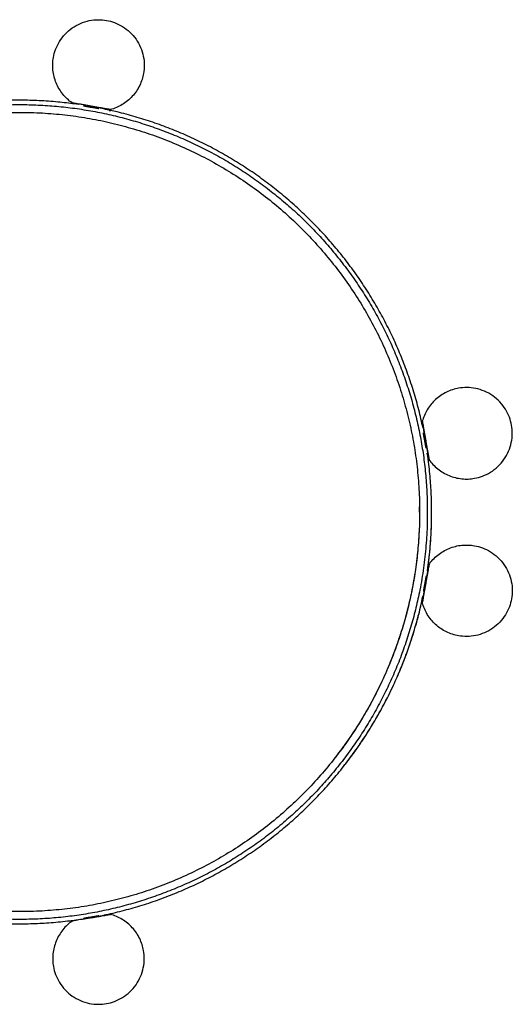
# Model space of a CAD drawing. Header units: millimetres. Extents: x 827 to 1903, y -3762 to 2342.
# Tile 2 of 3: x 1365 to 1903, y 700 to 1776. Entities that reach past the tile are written whole.
import ezdxf

# ---------------------------------------------------------------- set-up
doc = ezdxf.new("R2010")
doc.units = ezdxf.units.MM
doc.header["$LTSCALE"] = 10

msp = doc.modelspace()

# ---------------------------------------------------------------- linework, layer by layer
at = {"color": 7, "linetype": 'Continuous', "lineweight": 25}
for p, q in [((1422.1, 1685.4), (1422, 1684.4)), ((1443.4, 1680.6), (1443.6, 1681.6)), ((1464.8, 1676.8), (1465, 1677.8)), ((1805, 1337.8), (1804.1, 1337.6)), ((1807.8, 1316.2), (1808.8, 1316.3)), ((1811.6, 1294.7), (1812.6, 1294.9)), ((1802.2, 1238.1), (1802, 1243.8)), ((1812.6, 1181.4), (1811.6, 1181.5)), ((1807.8, 1160.1), (1808.8, 1160)), ((1804.1, 1138.7), (1805, 1138.5)), ((1465, 798.5), (1464.8, 799.4)), ((1422, 791.9), (1422.1, 790.9)), ((1443.4, 795.7), (1443.6, 794.7))]:
    msp.add_line(p, q, dxfattribs=at)
for points, knots in [([(1402.2, 1734.9), (1402.7, 1737.8), (1403.5, 1740.7), (1405.7, 1746.6), (1407.1, 1749.6), (1410.6, 1755.2), (1412.6, 1757.9), (1417.3, 1762.9), (1419.9, 1765.2), (1425.6, 1769.1), (1428.6, 1770.8), (1434.9, 1773.5), (1438.1, 1774.5), (1444.6, 1775.8), (1447.8, 1776.1), (1454.1, 1776.2), (1457.2, 1775.9), (1460.1, 1775.4)], [0, 0, 0, 0, 0.125, 0.125, 0.25, 0.25, 0.375, 0.375, 0.5, 0.5, 0.625, 0.625, 0.75, 0.75, 0.875, 0.875, 1, 1, 1, 1]), ([(1460.1, 1775.4), (1463, 1774.9), (1466, 1774.1), (1471.9, 1771.9), (1474.8, 1770.5), (1480.4, 1767), (1483.1, 1765), (1488.1, 1760.3), (1490.4, 1757.7), (1494.4, 1752), (1496, 1749), (1498.7, 1742.7), (1499.7, 1739.5), (1501.1, 1733), (1501.4, 1729.7), (1501.4, 1723.5), (1501.2, 1720.4), (1500.7, 1717.5)], [0, 0, 0, 0, 0.125, 0.125, 0.25, 0.25, 0.375, 0.375, 0.5, 0.5, 0.625, 0.625, 0.75, 0.75, 0.875, 0.875, 1, 1, 1, 1]), ([(1422.6, 1685.3), (1420.8, 1686.6), (1419, 1688), (1415.6, 1691.2), (1414, 1692.9), (1411, 1696.6), (1409.7, 1698.5), (1407.2, 1702.7), (1406.1, 1704.9), (1404.3, 1709.3), (1403.5, 1711.6), (1402.3, 1716.3), (1401.9, 1718.7), (1401.4, 1723.4), (1401.4, 1725.8), (1401.5, 1730.4), (1401.8, 1732.7), (1402.2, 1734.9)], [0, 0, 0, 0, 0.125, 0.125, 0.25, 0.25, 0.375, 0.375, 0.5, 0.5, 0.625, 0.625, 0.75, 0.75, 0.875, 0.875, 1, 1, 1, 1]), ([(1500.7, 1717.5), (1500.3, 1715.3), (1499.7, 1713.1), (1498.3, 1708.7), (1497.4, 1706.5), (1495.4, 1702.2), (1494.2, 1700.1), (1491.5, 1696.1), (1490, 1694.2), (1486.7, 1690.7), (1484.9, 1689), (1481.2, 1685.9), (1479.2, 1684.6), (1475.2, 1682.1), (1473.1, 1681), (1468.8, 1679.2), (1466.6, 1678.5), (1464.5, 1677.9)], [0, 0, 0, 0, 0.125, 0.125, 0.25, 0.25, 0.375, 0.375, 0.5, 0.5, 0.625, 0.625, 0.75, 0.75, 0.875, 0.875, 1, 1, 1, 1]), ([(920.3, 1243.4), (920.3, 1245.9), (920.2, 1256.4), (921.5, 1275.1), (924.1, 1299.3), (927.9, 1321.9), (932.4, 1342.8), (937.5, 1362), (943.5, 1381), (950.3, 1399.8), (958, 1418.4), (966.6, 1436.5), (975.9, 1454.3), (986.1, 1471.6), (997, 1488.5), (1008.6, 1504.8), (1021, 1520.6), (1034, 1535.8), (1047.8, 1550.4), (1062.2, 1564.4), (1077.2, 1577.8), (1092.8, 1590.4), (1108.9, 1602.3), (1125.6, 1613.5), (1142.7, 1623.9), (1160.3, 1633.5), (1178.3, 1642.4), (1196.7, 1650.4), (1215.5, 1657.6), (1234.5, 1663.9), (1253.8, 1669.4), (1273.4, 1673.9), (1293.1, 1677.6), (1313, 1680.5), (1332.9, 1682.4), (1353, 1683.4), (1373, 1683.5), (1393.1, 1682.7), (1413.1, 1681), (1433, 1678.4), (1452.8, 1674.9), (1472.3, 1670.5), (1491.7, 1665.3), (1510.8, 1659.1), (1529.6, 1652.1), (1548.1, 1644.3), (1566.2, 1635.7), (1583.9, 1626.2), (1601.2, 1616), (1618, 1605), (1634.2, 1593.2), (1649.9, 1580.8), (1665.1, 1567.6), (1679.6, 1553.8), (1693.5, 1539.3), (1706.8, 1524.2), (1719.3, 1508.5), (1731.1, 1492.3), (1742.2, 1475.6), (1752.5, 1458.4), (1762, 1440.7), (1770.8, 1422.6), (1778.6, 1404.2), (1785.7, 1385.4), (1791.9, 1366.3), (1797.3, 1347), (1801.7, 1327.4), (1805.3, 1307.7), (1808, 1287.8), (1809.7, 1267.8), (1810.6, 1251.2), (1810.5, 1241.3), (1810.5, 1238.1)], [0, 0, 0, 0, 0.005331, 0.0227, 0.040188, 0.057795, 0.071966, 0.086213, 0.100537, 0.114925, 0.129321, 0.143718, 0.158114, 0.17251, 0.186907, 0.201303, 0.215699, 0.230096, 0.244492, 0.258888, 0.273285, 0.287681, 0.302078, 0.316474, 0.33087, 0.345267, 0.359663, 0.374059, 0.388456, 0.402852, 0.417249, 0.431645, 0.446041, 0.460438, 0.474834, 0.48923, 0.503627, 0.518023, 0.53242, 0.546816, 0.561212, 0.575609, 0.590005, 0.604401, 0.618798, 0.633194, 0.647591, 0.661987, 0.676383, 0.69078, 0.705176, 0.719572, 0.733969, 0.748365, 0.762761, 0.777158, 0.791554, 0.805951, 0.820347, 0.834743, 0.84914, 0.863536, 0.877932, 0.892329, 0.906725, 0.921122, 0.935518, 0.949914, 0.964311, 0.978707, 0.993103, 1, 1, 1, 1]), ([(1429.6, 1683.5), (1423.7, 1684.3), (1411.1, 1686), (1391.7, 1687.5), (1371.4, 1688.3), (1351.2, 1688.1), (1330.9, 1686.9), (1314.2, 1685.4), (1304.3, 1683.9), (1301.1, 1683.4)], [0, 0, 0, 0, 0.138522, 0.295686, 0.45285, 0.610014, 0.767179, 0.924343, 1, 1, 1, 1]), ([(1443.6, 1681.6), (1442.3, 1681.8), (1441, 1682.1), (1438.3, 1682.5), (1437, 1682.8), (1434.4, 1683.2), (1433.1, 1683.5), (1430.6, 1683.9), (1429.5, 1684.1), (1427.4, 1684.5), (1426.4, 1684.6), (1424.8, 1684.9), (1424.2, 1685), (1423.1, 1685.2), (1422.7, 1685.3), (1422.2, 1685.4), (1422.1, 1685.4), (1422.1, 1685.4)], [0, 0, 0, 0, 0.125, 0.125, 0.25, 0.25, 0.375, 0.375, 0.5, 0.5, 0.625, 0.625, 0.75, 0.75, 0.875, 0.875, 1, 1, 1, 1]), ([(1435, 1682.1), (1435.1, 1682.1), (1436.5, 1681.8), (1439.4, 1681.3), (1442.1, 1680.8), (1443.4, 1680.6)], [0, 0, 0, 0, 0.067576, 0.547345, 1, 1, 1, 1]), ([(1443.2, 1681.7), (1443.3, 1681.6), (1444.7, 1681.4), (1447.5, 1680.9), (1451.4, 1680.2), (1455.1, 1679.6), (1458.5, 1679), (1461.2, 1678.5), (1463.1, 1678.2), (1464.3, 1678), (1464.4, 1677.9), (1464.5, 1677.9)], [0, 0, 0, 0, 0.010437, 0.125737, 0.247943, 0.37523, 0.505218, 0.635207, 0.762494, 0.8847, 1, 1, 1, 1]), ([(1443.4, 1680.6), (1444.7, 1680.4), (1447.4, 1679.9), (1450.2, 1679.4), (1451.6, 1679.2), (1451.8, 1679.1)], [0, 0, 0, 0, 0.452655, 0.932424, 1, 1, 1, 1]), ([(1465, 1677.8), (1465, 1677.8), (1464.9, 1677.8), (1464.4, 1677.9), (1464, 1678), (1462.9, 1678.2), (1462.3, 1678.3), (1460.7, 1678.6), (1459.7, 1678.7), (1457.7, 1679.1), (1456.5, 1679.3), (1454.1, 1679.8), (1452.8, 1680), (1450.1, 1680.4), (1448.8, 1680.7), (1446.1, 1681.2), (1444.8, 1681.4), (1443.6, 1681.6)], [0, 0, 0, 0, 0.125, 0.125, 0.25, 0.25, 0.375, 0.375, 0.5, 0.5, 0.625, 0.625, 0.75, 0.75, 0.875, 0.875, 1, 1, 1, 1]), ([(928.7, 1243.4), (928.7, 1245.8), (928.7, 1256.1), (929.9, 1274.4), (932.5, 1298.1), (936.4, 1321.9), (941.7, 1345.5), (948.4, 1369), (956.4, 1392.2), (965.7, 1415), (976.3, 1437.2), (988.1, 1458.8), (1001.1, 1479.7), (1015.3, 1499.8), (1030.6, 1519.1), (1046.9, 1537.5), (1064.3, 1554.9), (1082.6, 1571.4), (1101.8, 1586.8), (1121.8, 1601), (1142.7, 1614.2), (1164.2, 1626.1), (1186.3, 1636.8), (1209.1, 1646.3), (1232.3, 1654.4), (1255.9, 1661.3), (1279.9, 1666.7), (1304.2, 1670.9), (1328.6, 1673.6), (1353.2, 1675), (1377.8, 1675), (1402.4, 1673.6), (1426.9, 1670.8), (1451.1, 1666.7), (1475.1, 1661.2), (1498.7, 1654.3), (1522, 1646.2), (1544.7, 1636.7), (1566.8, 1626), (1588.3, 1614), (1609.1, 1600.9), (1629.2, 1586.6), (1648.4, 1571.2), (1666.7, 1554.7), (1684, 1537.2), (1700.3, 1518.8), (1715.6, 1499.5), (1729.8, 1479.4), (1742.8, 1458.5), (1754.6, 1436.9), (1765.1, 1414.7), (1774.5, 1391.9), (1782.5, 1368.6), (1789.1, 1344.9), (1794.5, 1320.9), (1798.5, 1296.6), (1801, 1272.2), (1802.2, 1252.6), (1802, 1241.3), (1802, 1238.1)], [0, 0, 0, 0, 0.005264, 0.022635, 0.040125, 0.057733, 0.075461, 0.093307, 0.111268, 0.129265, 0.147261, 0.165258, 0.183255, 0.201251, 0.219248, 0.237245, 0.255241, 0.273238, 0.291234, 0.309231, 0.327228, 0.345224, 0.363221, 0.381218, 0.399214, 0.417211, 0.435208, 0.453204, 0.471201, 0.489197, 0.507194, 0.525191, 0.543187, 0.561184, 0.579181, 0.597177, 0.615174, 0.633171, 0.651167, 0.669164, 0.68716, 0.705157, 0.723154, 0.74115, 0.759147, 0.777144, 0.79514, 0.813137, 0.831134, 0.84913, 0.867127, 0.885123, 0.90312, 0.921117, 0.939113, 0.95711, 0.975107, 0.993103, 1, 1, 1, 1]), ([(1805.9, 1330.1), (1804.4, 1336.6), (1801.5, 1349.8), (1796, 1369.3), (1789.6, 1388.6), (1782.4, 1407.5), (1774.4, 1426.1), (1765.5, 1444.4), (1755.8, 1462.2), (1745.3, 1479.6), (1734.1, 1496.4), (1722, 1512.8), (1709.3, 1528.6), (1695.9, 1543.7), (1681.8, 1558.3), (1667, 1572.3), (1651.7, 1585.5), (1635.7, 1598), (1619.3, 1609.9), (1602.3, 1620.9), (1584.8, 1631.2), (1566.9, 1640.7), (1548.5, 1649.4), (1529.8, 1657.2), (1510.8, 1664.2), (1491.4, 1670.3), (1473.6, 1675.1), (1462.1, 1677.5), (1457.3, 1678.6)], [0, 0, 0, 0, 0.038722, 0.077587, 0.116451, 0.155315, 0.194179, 0.233044, 0.271908, 0.310772, 0.349636, 0.3885, 0.427365, 0.466229, 0.505093, 0.543957, 0.582822, 0.621686, 0.66055, 0.699414, 0.738278, 0.777143, 0.816007, 0.854871, 0.893735, 0.9326, 0.971464, 1, 1, 1, 1]), ([(1463.2, 1677.1), (1463.2, 1677.1), (1463.9, 1677), (1464.5, 1676.9), (1464.7, 1676.9), (1464.8, 1676.8)], [0, 0, 0, 0, 0.02637, 0.527341, 1, 1, 1, 1]), ([(1844.7, 1373.4), (1842.5, 1373.1), (1840.3, 1372.5), (1835.9, 1371.1), (1833.7, 1370.2), (1829.4, 1368.1), (1827.3, 1366.9), (1823.4, 1364.2), (1821.4, 1362.7), (1817.9, 1359.5), (1816.2, 1357.7), (1813.2, 1354), (1811.8, 1352), (1809.3, 1347.9), (1808.3, 1345.8), (1806.5, 1341.6), (1805.7, 1339.4), (1805.1, 1337.3)], [0, 0, 0, 0, 0.125, 0.125, 0.25, 0.25, 0.375, 0.375, 0.5, 0.5, 0.625, 0.625, 0.75, 0.75, 0.875, 0.875, 1, 1, 1, 1]), ([(1902.6, 1332.9), (1902.1, 1335.8), (1901.3, 1338.7), (1899.1, 1344.6), (1897.7, 1347.6), (1894.2, 1353.2), (1892.2, 1355.9), (1887.5, 1360.9), (1884.9, 1363.2), (1879.2, 1367.1), (1876.2, 1368.8), (1869.9, 1371.5), (1866.7, 1372.5), (1860.2, 1373.8), (1857, 1374.2), (1850.7, 1374.2), (1847.6, 1374), (1844.7, 1373.4)], [0, 0, 0, 0, 0.125, 0.125, 0.25, 0.25, 0.375, 0.375, 0.5, 0.5, 0.625, 0.625, 0.75, 0.75, 0.875, 0.875, 1, 1, 1, 1]), ([(1804.3, 1336.3), (1804.2, 1336.7), (1804.1, 1337.4), (1804.1, 1337.5), (1804.1, 1337.6)], [0, 0, 0, 0, 0.462776, 1, 1, 1, 1]), ([(1805, 1337.8), (1805, 1337.8), (1805.1, 1337.6), (1805.1, 1337.2), (1805.2, 1336.8), (1805.4, 1335.7), (1805.5, 1335.1), (1805.8, 1333.5), (1806, 1332.5), (1806.3, 1330.4), (1806.5, 1329.3), (1807, 1326.8), (1807.2, 1325.5), (1807.7, 1322.9), (1807.9, 1321.6), (1808.4, 1318.9), (1808.6, 1317.6), (1808.8, 1316.3)], [0, 0, 0, 0, 0.125, 0.125, 0.25, 0.25, 0.375, 0.375, 0.5, 0.5, 0.625, 0.625, 0.75, 0.75, 0.875, 0.875, 1, 1, 1, 1]), ([(1812.5, 1295.4), (1812.5, 1295.4), (1812.5, 1295.5), (1812.4, 1296), (1812.3, 1296.4), (1812.2, 1297.4), (1812, 1298), (1811.8, 1299.6), (1811.6, 1300.5), (1811.2, 1302.6), (1811, 1303.7), (1810.6, 1306.1), (1810.4, 1307.3), (1810, 1309.9), (1809.7, 1311.2), (1809.3, 1313.8), (1809, 1315.1), (1808.6, 1317.6), (1808.4, 1318.9), (1807.9, 1321.4), (1807.7, 1322.8), (1807.2, 1325.3), (1807, 1326.6), (1806.6, 1329), (1806.4, 1330.1), (1806, 1332.2), (1805.9, 1333.1), (1805.6, 1334.6), (1805.5, 1335.3), (1805.3, 1336.3), (1805.2, 1336.7), (1805.1, 1337.2), (1805.1, 1337.3), (1805.1, 1337.3)], [0, 0, 0, 0, 0.0625, 0.0625, 0.125, 0.125, 0.1875, 0.1875, 0.25, 0.25, 0.3125, 0.3125, 0.375, 0.375, 0.4375, 0.4375, 0.5, 0.5, 0.5625, 0.5625, 0.625, 0.625, 0.6875, 0.6875, 0.75, 0.75, 0.8125, 0.8125, 0.875, 0.875, 0.9375, 0.9375, 1, 1, 1, 1]), ([(1807.8, 1316.2), (1807.6, 1317.5), (1807.1, 1320.1), (1806.6, 1323), (1806.4, 1324.4), (1806.4, 1324.6)], [0, 0, 0, 0, 0.452655, 0.932424, 1, 1, 1, 1]), ([(1862.1, 1275), (1865, 1275.5), (1867.9, 1276.3), (1873.8, 1278.5), (1876.8, 1279.9), (1882.4, 1283.3), (1885.1, 1285.4), (1890.1, 1290.1), (1892.4, 1292.7), (1896.3, 1298.3), (1898, 1301.4), (1900.7, 1307.7), (1901.7, 1310.9), (1903, 1317.4), (1903.4, 1320.6), (1903.4, 1326.9), (1903.1, 1330), (1902.6, 1332.9)], [0, 0, 0, 0, 0.125, 0.125, 0.25, 0.25, 0.375, 0.375, 0.5, 0.5, 0.625, 0.625, 0.75, 0.75, 0.875, 0.875, 1, 1, 1, 1]), ([(1809.3, 1307.8), (1809.3, 1307.9), (1809, 1309.3), (1808.5, 1312.2), (1808.1, 1314.9), (1807.8, 1316.2)], [0, 0, 0, 0, 0.067576, 0.547345, 1, 1, 1, 1]), ([(1808.8, 1316.3), (1809, 1315.1), (1809.3, 1313.8), (1809.7, 1311.1), (1810, 1309.8), (1810.4, 1307.1), (1810.7, 1305.8), (1811.1, 1303.4), (1811.3, 1302.2), (1811.7, 1300.1), (1811.8, 1299.2), (1812.1, 1297.6), (1812.2, 1296.9), (1812.4, 1295.9), (1812.5, 1295.5), (1812.6, 1295), (1812.6, 1294.9), (1812.6, 1294.9)], [0, 0, 0, 0, 0.125, 0.125, 0.25, 0.25, 0.375, 0.375, 0.5, 0.5, 0.625, 0.625, 0.75, 0.75, 0.875, 0.875, 1, 1, 1, 1]), ([(1815.2, 1238.1), (1815.3, 1241.9), (1815.3, 1252.5), (1814.3, 1269.8), (1812.8, 1287.4), (1811.2, 1298.3), (1810.6, 1302.4)], [0, 0, 0, 0, 0.176686, 0.491014, 0.805342, 1, 1, 1, 1]), ([(1812.5, 1295.4), (1813.8, 1293.6), (1815.2, 1291.8), (1818.4, 1288.4), (1820.1, 1286.8), (1823.8, 1283.8), (1825.8, 1282.5), (1829.9, 1280), (1832.1, 1278.9), (1836.6, 1277.1), (1838.9, 1276.3), (1843.5, 1275.1), (1845.9, 1274.7), (1850.6, 1274.2), (1853, 1274.1), (1857.6, 1274.3), (1859.9, 1274.6), (1862.1, 1275)], [0, 0, 0, 0, 0.125, 0.125, 0.25, 0.25, 0.375, 0.375, 0.5, 0.5, 0.625, 0.625, 0.75, 0.75, 0.875, 0.875, 1, 1, 1, 1]), ([(1810.4, 1238.1), (1810.5, 1233.9), (1810.6, 1221.6), (1809.3, 1201.2), (1806.6, 1177), (1802.9, 1154.4), (1798.3, 1133.5), (1793.2, 1114.3), (1787.2, 1095.3), (1780.4, 1076.5), (1772.7, 1057.9), (1764.1, 1039.8), (1754.8, 1022), (1744.7, 1004.7), (1733.8, 987.8), (1722.1, 971.5), (1709.7, 955.7), (1696.7, 940.5), (1682.9, 925.8), (1668.5, 911.9), (1653.5, 898.5), (1638, 885.9), (1621.8, 874), (1605.1, 862.8), (1588, 852.4), (1570.4, 842.7), (1552.4, 833.9), (1534, 825.9), (1515.2, 818.7), (1496.2, 812.4), (1476.9, 806.9), (1457.3, 802.3), (1437.6, 798.6), (1417.8, 795.8), (1397.8, 793.9), (1377.7, 792.9), (1357.7, 792.8), (1337.6, 793.6), (1317.6, 795.3), (1297.7, 797.9), (1278, 801.4), (1258.4, 805.8), (1239, 811), (1219.9, 817.2), (1201.1, 824.1), (1182.6, 832), (1164.5, 840.6), (1146.8, 850.1), (1129.5, 860.3), (1112.8, 871.3), (1096.5, 883), (1080.8, 895.5), (1065.6, 908.7), (1051.1, 922.5), (1037.2, 937), (1024, 952.1), (1011.4, 967.7), (999.6, 984), (988.5, 1000.7), (978.2, 1017.9), (968.7, 1035.6), (960, 1053.6), (952.1, 1072.1), (945, 1090.9), (938.8, 1110), (933.5, 1129.3), (929, 1148.9), (925.4, 1168.6), (922.7, 1188.5), (921, 1208.5), (920.2, 1223.5), (920.2, 1231.8), (920.2, 1233.4)], [0, 0, 0, 0, 0.009101, 0.026464, 0.043945, 0.061545, 0.075711, 0.089953, 0.104271, 0.118654, 0.133045, 0.147436, 0.161827, 0.176218, 0.190609, 0.205, 0.219392, 0.233783, 0.248174, 0.262565, 0.276956, 0.291347, 0.305738, 0.320129, 0.33452, 0.348911, 0.363302, 0.377693, 0.392084, 0.406475, 0.420866, 0.435257, 0.449648, 0.464039, 0.47843, 0.492821, 0.507212, 0.521604, 0.535995, 0.550386, 0.564777, 0.579168, 0.593559, 0.60795, 0.622341, 0.636732, 0.651123, 0.665514, 0.679905, 0.694296, 0.708687, 0.723078, 0.737469, 0.75186, 0.766251, 0.780642, 0.795033, 0.809424, 0.823816, 0.838207, 0.852598, 0.866989, 0.88138, 0.895771, 0.910162, 0.924553, 0.938944, 0.953335, 0.967726, 0.982117, 0.996508, 1, 1, 1, 1]), ([(1802, 1238.1), (1802, 1234), (1802.1, 1221.9), (1800.8, 1201.9), (1798.3, 1178.2), (1794.3, 1154.4), (1789, 1130.7), (1782.3, 1107.3), (1774.3, 1084.1), (1765, 1061.3), (1754.4, 1039.1), (1742.6, 1017.5), (1729.6, 996.6), (1715.4, 976.5), (1700.1, 957.2), (1683.8, 938.8), (1666.4, 921.4), (1648.1, 904.9), (1628.9, 889.5), (1608.9, 875.2), (1588.1, 862.1), (1566.5, 850.2), (1544.4, 839.5), (1521.7, 830), (1498.4, 821.9), (1474.8, 815), (1450.8, 809.5), (1426.5, 805.4), (1402.1, 802.7), (1377.5, 801.3), (1352.9, 801.3), (1328.3, 802.7), (1303.9, 805.5), (1279.6, 809.6), (1255.6, 815.1), (1232, 822), (1208.8, 830.1), (1186, 839.6), (1163.9, 850.3), (1142.4, 862.3), (1121.6, 875.4), (1101.5, 889.7), (1082.4, 905.1), (1064.1, 921.6), (1046.7, 939), (1030.4, 957.5), (1015.1, 976.8), (1001, 996.9), (988, 1017.8), (976.1, 1039.4), (965.6, 1061.6), (956.3, 1084.4), (948.3, 1107.7), (941.6, 1131.3), (936.2, 1155.4), (932.2, 1179.7), (929.7, 1204.1), (928.6, 1222.1), (928.7, 1231.8), (928.7, 1233.4)], [0, 0, 0, 0, 0.009102, 0.026467, 0.04395, 0.061552, 0.079273, 0.097112, 0.115067, 0.133057, 0.151047, 0.169037, 0.187027, 0.205017, 0.223007, 0.240997, 0.258987, 0.276978, 0.294968, 0.312958, 0.330948, 0.348938, 0.366928, 0.384918, 0.402908, 0.420898, 0.438888, 0.456878, 0.474868, 0.492858, 0.510848, 0.528838, 0.546828, 0.564818, 0.582808, 0.600798, 0.618788, 0.636778, 0.654768, 0.672758, 0.690748, 0.708738, 0.726728, 0.744718, 0.762708, 0.780698, 0.798688, 0.816679, 0.834669, 0.852659, 0.870649, 0.888639, 0.906629, 0.924619, 0.942609, 0.960599, 0.978589, 0.996579, 1, 1, 1, 1]), ([(1802.1, 1238.1), (1802.1, 1237.8), (1802.3, 1230.8), (1801.7, 1216.9), (1800.3, 1196.3), (1797.9, 1175.8), (1794.4, 1155.5), (1790.1, 1135.5), (1784.7, 1115.1), (1778, 1094.5), (1770.7, 1074.9), (1762.7, 1056.3), (1754.2, 1038.9), (1744.9, 1021.6), (1734.5, 1004.3), (1723.1, 987.2), (1714.8, 976.2), (1710.6, 970.6)], [0, 0, 0, 0, 0.003791, 0.073007, 0.1446, 0.218568, 0.287874, 0.359144, 0.432377, 0.507574, 0.584734, 0.650536, 0.717702, 0.786231, 0.856124, 0.92738, 1, 1, 1, 1]), ([(1810.7, 1173.8), (1810.9, 1175), (1811.7, 1179.9), (1812.7, 1188.8), (1813.9, 1200.9), (1814.8, 1213.9), (1815.3, 1226.4), (1815.3, 1234.6), (1815.3, 1238.1)], [0, 0, 0, 0, 0.055092, 0.229057, 0.417127, 0.619302, 0.83558, 1, 1, 1, 1]), ([(1810.7, 1173.8), (1810.9, 1175.4), (1812.1, 1182.8), (1813.5, 1195.9), (1814.7, 1212.9), (1815.3, 1227), (1815.3, 1235.3), (1815.3, 1238.1)], [0, 0, 0, 0, 0.07303, 0.347926, 0.612647, 0.867194, 1, 1, 1, 1]), ([(1812.5, 1180.9), (1813.8, 1182.7), (1815.2, 1184.5), (1818.4, 1187.9), (1820.1, 1189.5), (1823.8, 1192.5), (1825.8, 1193.8), (1829.9, 1196.3), (1832.1, 1197.4), (1836.6, 1199.2), (1838.9, 1200), (1843.5, 1201.2), (1845.9, 1201.6), (1850.6, 1202.1), (1853, 1202.1), (1857.6, 1202), (1859.9, 1201.7), (1862.1, 1201.3)], [0, 0, 0, 0, 0.125, 0.125, 0.25, 0.25, 0.375, 0.375, 0.5, 0.5, 0.625, 0.625, 0.75, 0.75, 0.875, 0.875, 1, 1, 1, 1]), ([(1862.1, 1201.3), (1865, 1200.8), (1867.9, 1200), (1873.8, 1197.8), (1876.8, 1196.4), (1882.4, 1192.9), (1885.1, 1190.9), (1890.1, 1186.2), (1892.4, 1183.6), (1896.3, 1177.9), (1898, 1174.9), (1900.7, 1168.6), (1901.7, 1165.4), (1903, 1158.9), (1903.4, 1155.7), (1903.4, 1149.4), (1903.1, 1146.3), (1902.6, 1143.4)], [0, 0, 0, 0, 0.125, 0.125, 0.25, 0.25, 0.375, 0.375, 0.5, 0.5, 0.625, 0.625, 0.75, 0.75, 0.875, 0.875, 1, 1, 1, 1]), ([(1812.5, 1180.9), (1812.5, 1180.9), (1812.5, 1180.8), (1812.4, 1180.3), (1812.3, 1179.9), (1812.2, 1178.9), (1812, 1178.2), (1811.8, 1176.7), (1811.6, 1175.8), (1811.2, 1173.7), (1811, 1172.6), (1810.6, 1170.2), (1810.4, 1168.9), (1810, 1166.4), (1809.7, 1165.1), (1809.3, 1162.5), (1809, 1161.2), (1808.6, 1158.7), (1808.4, 1157.4), (1807.9, 1154.8), (1807.7, 1153.5), (1807.2, 1151), (1807, 1149.7), (1806.6, 1147.3), (1806.4, 1146.2), (1806, 1144.1), (1805.9, 1143.2), (1805.6, 1141.7), (1805.5, 1141), (1805.3, 1140), (1805.2, 1139.6), (1805.1, 1139.1), (1805.1, 1139), (1805.1, 1139)], [0, 0, 0, 0, 0.0625, 0.0625, 0.125, 0.125, 0.1875, 0.1875, 0.25, 0.25, 0.3125, 0.3125, 0.375, 0.375, 0.4375, 0.4375, 0.5, 0.5, 0.5625, 0.5625, 0.625, 0.625, 0.6875, 0.6875, 0.75, 0.75, 0.8125, 0.8125, 0.875, 0.875, 0.9375, 0.9375, 1, 1, 1, 1]), ([(1808.8, 1160), (1809, 1161.2), (1809.3, 1162.5), (1809.7, 1165.2), (1810, 1166.5), (1810.4, 1169.2), (1810.7, 1170.4), (1811.1, 1172.9), (1811.3, 1174.1), (1811.7, 1176.1), (1811.8, 1177.1), (1812.1, 1178.7), (1812.2, 1179.3), (1812.4, 1180.4), (1812.5, 1180.8), (1812.6, 1181.3), (1812.6, 1181.4), (1812.6, 1181.4)], [0, 0, 0, 0, 0.125, 0.125, 0.25, 0.25, 0.375, 0.375, 0.5, 0.5, 0.625, 0.625, 0.75, 0.75, 0.875, 0.875, 1, 1, 1, 1]), ([(1809.3, 1168.5), (1809.3, 1168.4), (1809, 1167), (1808.5, 1164.1), (1808.1, 1161.4), (1807.8, 1160.1)], [0, 0, 0, 0, 0.067576, 0.547345, 1, 1, 1, 1]), ([(1805, 1138.5), (1805, 1138.5), (1805.1, 1138.6), (1805.1, 1139.1), (1805.2, 1139.5), (1805.4, 1140.6), (1805.5, 1141.2), (1805.8, 1142.8), (1806, 1143.8), (1806.3, 1145.9), (1806.5, 1147), (1807, 1149.5), (1807.2, 1150.7), (1807.7, 1153.4), (1807.9, 1154.7), (1808.4, 1157.4), (1808.6, 1158.7), (1808.8, 1160)], [0, 0, 0, 0, 0.125, 0.125, 0.25, 0.25, 0.375, 0.375, 0.5, 0.5, 0.625, 0.625, 0.75, 0.75, 0.875, 0.875, 1, 1, 1, 1]), ([(1807.8, 1160.1), (1807.6, 1158.8), (1807.1, 1156.1), (1806.6, 1153.3), (1806.4, 1151.9), (1806.4, 1151.7)], [0, 0, 0, 0, 0.452655, 0.932424, 1, 1, 1, 1]), ([(1457.3, 797.7), (1458.2, 797.9), (1465.7, 799.3), (1479.7, 802.8), (1499.2, 808.3), (1518.4, 814.8), (1537.3, 822.1), (1555.9, 830.3), (1574.1, 839.3), (1591.8, 849.1), (1609.1, 859.7), (1625.9, 871.1), (1642.2, 883.2), (1657.9, 896), (1673, 909.5), (1687.5, 923.7), (1701.3, 938.5), (1714.5, 954), (1726.9, 970), (1738.6, 986.5), (1749.5, 1003.4), (1759.4, 1020.6), (1768.5, 1037.9), (1776.7, 1055.3), (1784.1, 1072.9), (1791.1, 1091.9), (1797.6, 1112.3), (1802.6, 1130.9), (1804.9, 1142.2), (1805.7, 1146.2)], [0, 0, 0, 0, 0.005218, 0.044086, 0.082954, 0.121823, 0.160691, 0.199559, 0.238428, 0.277296, 0.316164, 0.355032, 0.393901, 0.432769, 0.471637, 0.510506, 0.549374, 0.588242, 0.62711, 0.665978, 0.704541, 0.742568, 0.780059, 0.817013, 0.853431, 0.889313, 0.933409, 0.976667, 1, 1, 1, 1]), ([(1721.1, 962.5), (1725.5, 968.5), (1734.4, 980.2), (1746.3, 998.4), (1757.2, 1016.6), (1767, 1034.9), (1775.7, 1053.1), (1783.4, 1071.2), (1790.1, 1089.2), (1795.9, 1106.9), (1800.8, 1124.3), (1804.1, 1137.4), (1805.5, 1144.6), (1805.8, 1146.2)], [0, 0, 0, 0, 0.109253, 0.21594, 0.32006, 0.421613, 0.520599, 0.617018, 0.71087, 0.802156, 0.890874, 0.977025, 1, 1, 1, 1]), ([(1902.6, 1143.4), (1902.1, 1140.5), (1901.3, 1137.5), (1899.1, 1131.6), (1897.7, 1128.7), (1894.2, 1123.1), (1892.2, 1120.4), (1887.5, 1115.4), (1884.9, 1113.1), (1879.2, 1109.2), (1876.2, 1107.5), (1869.9, 1104.8), (1866.7, 1103.8), (1860.2, 1102.4), (1857, 1102.1), (1850.7, 1102.1), (1847.6, 1102.3), (1844.7, 1102.9)], [0, 0, 0, 0, 0.125, 0.125, 0.25, 0.25, 0.375, 0.375, 0.5, 0.5, 0.625, 0.625, 0.75, 0.75, 0.875, 0.875, 1, 1, 1, 1]), ([(1844.7, 1102.9), (1842.5, 1103.2), (1840.3, 1103.8), (1835.9, 1105.2), (1833.7, 1106.1), (1829.4, 1108.1), (1827.3, 1109.3), (1823.4, 1112), (1821.4, 1113.5), (1817.9, 1116.8), (1816.2, 1118.6), (1813.2, 1122.3), (1811.8, 1124.3), (1809.3, 1128.3), (1808.3, 1130.4), (1806.5, 1134.7), (1805.7, 1136.9), (1805.1, 1139)], [0, 0, 0, 0, 0.125, 0.125, 0.25, 0.25, 0.375, 0.375, 0.5, 0.5, 0.625, 0.625, 0.75, 0.75, 0.875, 0.875, 1, 1, 1, 1]), ([(1443.2, 794.6), (1443.3, 794.6), (1444.7, 794.9), (1447.5, 795.4), (1451.4, 796.1), (1455.1, 796.7), (1458.5, 797.3), (1461.2, 797.8), (1463.1, 798.1), (1464.3, 798.3), (1464.4, 798.4), (1464.5, 798.4)], [0, 0, 0, 0, 0.010437, 0.125737, 0.247943, 0.37523, 0.505218, 0.635207, 0.762494, 0.8847, 1, 1, 1, 1]), ([(1443.4, 795.7), (1444.7, 795.9), (1447.4, 796.4), (1450.2, 796.9), (1451.6, 797.1), (1451.8, 797.2)], [0, 0, 0, 0, 0.452655, 0.932424, 1, 1, 1, 1]), ([(1465, 798.5), (1465, 798.5), (1464.9, 798.4), (1464.4, 798.4), (1464, 798.3), (1462.9, 798.1), (1462.3, 798), (1460.7, 797.7), (1459.7, 797.5), (1457.7, 797.2), (1456.5, 797), (1454.1, 796.5), (1452.8, 796.3), (1450.1, 795.8), (1448.8, 795.6), (1446.1, 795.1), (1444.8, 794.9), (1443.6, 794.7)], [0, 0, 0, 0, 0.125, 0.125, 0.25, 0.25, 0.375, 0.375, 0.5, 0.5, 0.625, 0.625, 0.75, 0.75, 0.875, 0.875, 1, 1, 1, 1]), ([(1500.7, 758.8), (1500.3, 761), (1499.7, 763.2), (1498.3, 767.6), (1497.4, 769.8), (1495.4, 774.1), (1494.2, 776.2), (1491.5, 780.1), (1490, 782.1), (1486.7, 785.6), (1484.9, 787.3), (1481.2, 790.4), (1479.2, 791.7), (1475.2, 794.2), (1473.1, 795.2), (1468.8, 797.1), (1466.6, 797.8), (1464.5, 798.4)], [0, 0, 0, 0, 0.125, 0.125, 0.25, 0.25, 0.375, 0.375, 0.5, 0.5, 0.625, 0.625, 0.75, 0.75, 0.875, 0.875, 1, 1, 1, 1]), ([(1301.1, 792.8), (1307, 792), (1319.6, 790.3), (1339, 788.8), (1359.3, 788), (1379.6, 788.2), (1399.8, 789.3), (1416.5, 790.9), (1426.4, 792.4), (1429.6, 792.9)], [0, 0, 0, 0, 0.138522, 0.295686, 0.45285, 0.610014, 0.767179, 0.924343, 1, 1, 1, 1]), ([(1422.6, 791), (1420.8, 789.7), (1419, 788.3), (1415.6, 785.1), (1414, 783.4), (1411, 779.7), (1409.7, 777.7), (1407.2, 773.6), (1406.1, 771.4), (1404.3, 766.9), (1403.5, 764.6), (1402.3, 760), (1401.9, 757.6), (1401.4, 752.9), (1401.4, 750.5), (1401.5, 745.9), (1401.8, 743.6), (1402.2, 741.4)], [0, 0, 0, 0, 0.125, 0.125, 0.25, 0.25, 0.375, 0.375, 0.5, 0.5, 0.625, 0.625, 0.75, 0.75, 0.875, 0.875, 1, 1, 1, 1]), ([(1443.6, 794.7), (1442.3, 794.5), (1441, 794.2), (1438.3, 793.8), (1437, 793.5), (1434.4, 793.1), (1433.1, 792.8), (1430.6, 792.4), (1429.5, 792.2), (1427.4, 791.8), (1426.4, 791.7), (1424.8, 791.4), (1424.2, 791.3), (1423.1, 791.1), (1422.7, 791), (1422.2, 790.9), (1422.1, 790.9), (1422.1, 790.9)], [0, 0, 0, 0, 0.125, 0.125, 0.25, 0.25, 0.375, 0.375, 0.5, 0.5, 0.625, 0.625, 0.75, 0.75, 0.875, 0.875, 1, 1, 1, 1]), ([(1435, 794.2), (1435.1, 794.2), (1436.5, 794.5), (1439.4, 795), (1442.1, 795.4), (1443.4, 795.7)], [0, 0, 0, 0, 0.067576, 0.547345, 1, 1, 1, 1]), ([(1460.1, 700.9), (1463, 701.4), (1466, 702.2), (1471.9, 704.4), (1474.8, 705.8), (1480.4, 709.3), (1483.1, 711.3), (1488.1, 716), (1490.4, 718.6), (1494.4, 724.3), (1496, 727.3), (1498.7, 733.6), (1499.7, 736.8), (1501.1, 743.3), (1501.4, 746.5), (1501.4, 752.8), (1501.2, 755.9), (1500.7, 758.8)], [0, 0, 0, 0, 0.125, 0.125, 0.25, 0.25, 0.375, 0.375, 0.5, 0.5, 0.625, 0.625, 0.75, 0.75, 0.875, 0.875, 1, 1, 1, 1]), ([(1402.2, 741.4), (1402.7, 738.5), (1403.5, 735.6), (1405.7, 729.7), (1407.1, 726.7), (1410.6, 721.1), (1412.6, 718.4), (1417.3, 713.4), (1419.9, 711.1), (1425.6, 707.2), (1428.6, 705.5), (1434.9, 702.8), (1438.1, 701.8), (1444.6, 700.5), (1447.8, 700.1), (1454.1, 700.1), (1457.2, 700.4), (1460.1, 700.9)], [0, 0, 0, 0, 0.125, 0.125, 0.25, 0.25, 0.375, 0.375, 0.5, 0.5, 0.625, 0.625, 0.75, 0.75, 0.875, 0.875, 1, 1, 1, 1])]:
    msp.add_open_spline(points, degree=3, knots=knots, dxfattribs=at)

doc.saveas('drawing.dxf')
